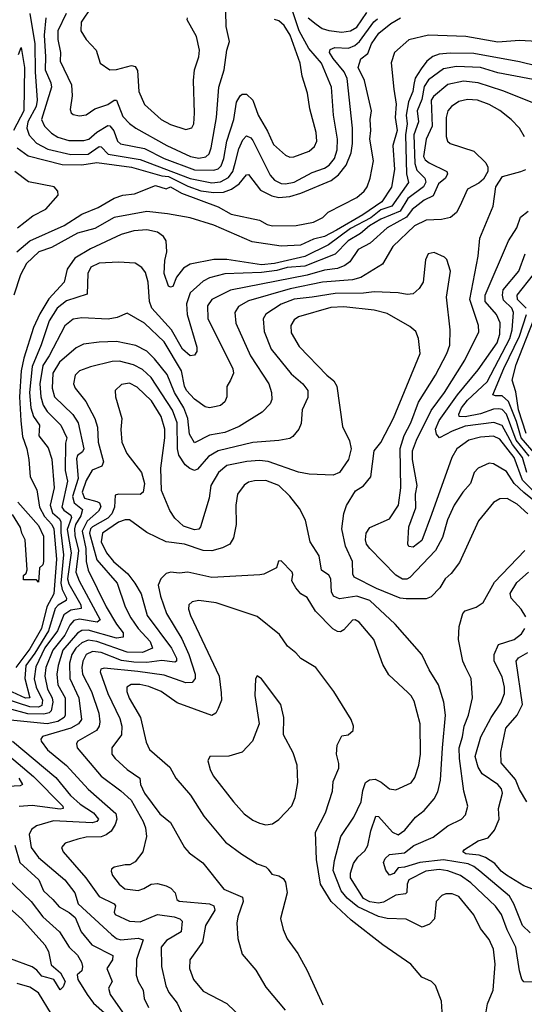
# Model space of a CAD drawing. Extents: x 1246169 to 1426871, y 660025 to 763458.
# Tile 90 of 256: x 1298268 to 1300598, y 693760 to 698306. Entities that reach past the tile are written whole.
import ezdxf

# ---------------------------------------------------------------- set-up
doc = ezdxf.new("R2010")
doc.units = 0

msp = doc.modelspace()

# ---------------------------------------------------------------- linework, layer by layer
at = {"layer": '0CON20XD'}
for points in [[(1298482.5, 698335), (1298444, 698255), (1298444.3, 698215), (1298456.2, 698155), (1298454.3, 698115), (1298506.8, 698005), (1298510.4, 697955), (1298501.3, 697891.3), (1298505.6, 697875.6), (1298515, 697869.2), (1298545, 697862.2), (1298575, 697867.3), (1298615, 697895.4), (1298675, 697914.3), (1298705, 697934.1), (1298715, 697934.5), (1298745, 697859.6), (1298775, 697826.7), (1298805, 697805.3), (1298947.7, 697725), (1299057.5, 697675), (1299095, 697666.7), (1299127.5, 697672.5), (1299142.6, 697687.4), (1299151.7, 697715), (1299176.9, 697855), (1299186.9, 697995), (1299212.8, 698075), (1299224.6, 698165), (1299237.1, 698205), (1299221.1, 698275), (1299219, 698415)], [(1298314.3, 698334.3), (1298337.4, 698195), (1298338.9, 698065), (1298349.6, 697935), (1298343.8, 697905), (1298306.2, 697835), (1298300.6, 697805), (1298312.6, 697772.6), (1298346.2, 697736.2), (1298398.5, 697708.5), (1298505, 697684.4), (1298585, 697686), (1298635, 697720.4), (1298645, 697720), (1298677.1, 697685), (1298825, 697660.4), (1299055, 697573.2), (1299155, 697552.8), (1299195, 697558.4), (1299232.5, 697577.5), (1299252.8, 697605), (1299263.1, 697643.1), (1299280.2, 697709.8), (1299298.7, 697751.3), (1299315, 697769.6), (1299335, 697761.5), (1299345, 697748.5), (1299425, 697588.9), (1299445.2, 697565.2), (1299475, 697550.7), (1299495, 697548.1), (1299535, 697556.4), (1299619, 697601), (1299675, 697620.2), (1299697.3, 697635), (1299721.7, 697665), (1299733.9, 697705), (1299735.7, 697754.3), (1299717.6, 697865), (1299708, 697995), (1299661.1, 698105), (1299603.6, 698173.6), (1299558.3, 698255), (1299523.8, 698356.2)], [(1298599.1, 698365), (1298552.3, 698295), (1298550, 698255), (1298574.6, 698214.6), (1298620.8, 698165), (1298640, 698105), (1298685, 698074.3), (1298715, 698075.7), (1298785, 698094.4), (1298800.9, 698090.9), (1298812.1, 698072.1), (1298818.8, 697975), (1298844.5, 697915), (1298921.1, 697845), (1298965, 697822.2), (1299035, 697799.6), (1299063.1, 697806.9), (1299072.3, 697825), (1299075.9, 697875), (1299070, 698025), (1299074.6, 698075), (1299094.6, 698135), (1299098.2, 698165), (1299085, 698228), (1299041.2, 698305), (1299043.3, 698315)], [(1299600, 698315), (1299636.6, 698285), (1299665, 698266), (1299695, 698256.7), (1299755, 698248.6), (1299795, 698254.4), (1299825, 698272.5), (1299870.3, 698339.7)], [(1298255.3, 697235), (1298314.7, 697285), (1298474.2, 697355.8), (1298555, 697408.4), (1298630.2, 697439.8), (1298705, 697481.7), (1298745, 697495.4), (1298797.9, 697502.1), (1298895, 697540.4), (1298944.7, 697525.3), (1298965, 697534.4), (1299014.8, 697504.8), (1299185, 697441.6), (1299245, 697407.7), (1299375, 697380.2), (1299411.1, 697361.1), (1299435, 697354), (1299545, 697356.1), (1299625, 697372), (1299667, 697393), (1299692, 697418), (1299825, 697485.7), (1299858, 697515), (1299872.1, 697535), (1299886.5, 697575), (1299901.9, 697655), (1299884.8, 697755), (1299890, 697795), (1299886.1, 697845), (1299892.7, 697885), (1299860.2, 698025), (1299830.8, 698085), (1299842.9, 698125), (1299875, 698150.7), (1299892.9, 698195), (1299926, 698244), (1299981, 698289), (1300026.8, 698315)], [(1298255.8, 697715), (1298307.3, 697677.3), (1298465, 697637.9), (1298555, 697635.8), (1298625, 697647.6), (1298784.9, 697625.1), (1298925, 697584.9), (1298955, 697581.6), (1299045, 697537.2), (1299105, 697516.8), (1299165, 697509), (1299209.3, 697510.7), (1299246.5, 697523.5), (1299281.3, 697548.7), (1299315, 697589.6), (1299325, 697590.9), (1299379.3, 697519.3), (1299432.7, 697492.7), (1299465, 697486), (1299515, 697490.1), (1299565.4, 697504.6), (1299706, 697564), (1299740.4, 697589.6), (1299775.2, 697635), (1299799, 697691), (1299804.9, 697735), (1299803.9, 697805), (1299780.2, 698035), (1299766.5, 698065), (1299715, 698126.7), (1299698.5, 698155), (1299700.8, 698169.2), (1299722.8, 698177.2), (1299786.2, 698175), (1299815, 698186.5), (1299837.1, 698205), (1299903.8, 698296.2), (1299920.2, 698309.8)], [(1298388.8, 698315), (1298380.8, 698235), (1298387, 698135), (1298386.1, 698075), (1298412.2, 698015), (1298414.8, 697995), (1298368.5, 697845), (1298382.4, 697815), (1298415, 697781.6), (1298445, 697763.2), (1298495, 697749), (1298565, 697748.4), (1298588, 697755), (1298625, 697787.3), (1298675, 697818.2), (1298685, 697816.7), (1298702.9, 697792.9), (1298719.2, 697745), (1298733.1, 697733.1), (1298845, 697711.1), (1298935, 697665.1), (1299075, 697612.5), (1299165, 697611.9), (1299185, 697618.1), (1299198.5, 697631.5), (1299210.6, 697665), (1299224.5, 697745), (1299256.8, 697845), (1299269.3, 697925), (1299285.5, 697955), (1299295, 697961.8), (1299315, 697962.3), (1299344.1, 697935), (1299369.5, 697865), (1299412.2, 697792.2), (1299439.7, 697729.7), (1299495, 697680.9), (1299515, 697672.3), (1299533.7, 697673.7), (1299605, 697699.2), (1299628.7, 697721.3), (1299639.6, 697745), (1299637.1, 697785), (1299606.9, 697895), (1299596.4, 697966.4), (1299572.1, 698045), (1299563.2, 698105), (1299517.5, 698235), (1299489.1, 698279.1), (1299465, 698300.5), (1299445, 698307.9)], [(1300655, 698205.9), (1300575, 698210.8), (1300475, 698202.6), (1300328.4, 698228.4), (1300155, 698234.1), (1300065, 698213.1), (1299998.9, 698155), (1299983.6, 698106.4), (1299995.7, 697985.7), (1300006.9, 697916.9), (1300001.7, 697855), (1300011.6, 697795), (1299991.5, 697725), (1299999.3, 697615), (1299985, 697532.9), (1299939.3, 697465), (1299852.7, 697405), (1299731.1, 697335), (1299674.7, 697305), (1299625, 697293), (1299565, 697265.9), (1299475, 697260.7), (1299341, 697281), (1299165, 697358.1), (1299055, 697390.9), (1298950.1, 697409.9), (1298855, 697421.1), (1298705, 697393.7), (1298615, 697341.9), (1298535, 697321.1), (1298414.3, 697255), (1298356.2, 697233.8), (1298299.2, 697180.8), (1298271.5, 697128.5), (1298241.2, 697035)], [(1298261.9, 698145), (1298275, 698177.5), (1298290.6, 698085), (1298286.7, 697885), (1298240.1, 697795)], [(1300745, 698069.6), (1300575, 698111.8), (1300365, 698149.5), (1300255, 698151.7), (1300205, 698146.8), (1300175, 698136.2), (1300148, 698115), (1300121.2, 698078.8), (1300094.1, 698035.9), (1300087.1, 698007.1), (1300083.1, 697975), (1300062.7, 697927.3), (1300052, 697865), (1300056.7, 697825), (1300049.6, 697775), (1300054.4, 697595), (1300062.7, 697555), (1299986.7, 697445), (1299935, 697427.8), (1299889.1, 697390.9), (1299795, 697342.4), (1299693.1, 697266.9), (1299585, 697213.5), (1299445, 697180.3), (1299385, 697173.9), (1299225, 697198.8), (1299165, 697199.4), (1299055, 697177.8), (1299025, 697158.8), (1298992.7, 697117.3), (1298975.4, 697075), (1298965, 697070.6), (1298955, 697075.6), (1298934.4, 697135), (1298938.1, 697195), (1298947.9, 697235), (1298944.1, 697285), (1298932.5, 697305), (1298904.8, 697324.8), (1298855, 697336.6), (1298795, 697330.7), (1298736.7, 697315), (1298595, 697248.2), (1298523.3, 697205), (1298487.1, 697155), (1298472.8, 697095), (1298402.4, 697017.6), (1298361.3, 696948.7), (1298332.3, 696885), (1298286.9, 696743.1), (1298275.6, 696685), (1298266.7, 696565), (1298273.7, 696455), (1298281.6, 696381.6), (1298301.4, 696325), (1298310.5, 696275), (1298315.8, 696195), (1298347.8, 696135), (1298360, 696055), (1298382.6, 696012.6), (1298416.7, 695975), (1298425.3, 695955), (1298438.8, 695815), (1298425.1, 695654.9), (1298394.2, 695595), (1298368.7, 695495), (1298315, 695401.5), (1298250.1, 695315)], [(1300695, 698019.1), (1300475, 698060.2), (1300395.1, 698085.1), (1300285, 698090.4), (1300225, 698079), (1300155, 698029.2), (1300135, 697998.5), (1300125, 697937.7), (1300103.6, 697885), (1300109, 697835), (1300088.2, 697775), (1300092.2, 697642.2), (1300102.2, 697612.2), (1300138.4, 697575), (1300143.3, 697556.7), (1300132.4, 697535), (1300060, 697480), (1300025, 697422.1), (1299935, 697385.6), (1299883.5, 697355), (1299841.6, 697318.4), (1299784.8, 697285), (1299725, 697223.8), (1299585, 697169), (1299502.5, 697162.5), (1299455, 697148.3), (1299385, 697138.4), (1299215, 697132.8), (1299145.2, 697114.8), (1299115, 697099.7), (1299055.9, 697045), (1299037.6, 696995), (1299041.3, 696945), (1299086.1, 696795), (1299086.1, 696773.9), (1299075, 696757.1), (1299055, 696753.8), (1299020.5, 696785), (1298969.4, 696875), (1298877.6, 696975), (1298868.2, 697005), (1298861.4, 697095), (1298848.9, 697138.9), (1298832.7, 697162.7), (1298801.5, 697181.5), (1298725, 697186.7), (1298635, 697182.1), (1298596, 697164), (1298582, 697135), (1298580.2, 697039.8), (1298485, 697009), (1298441.5, 696975), (1298405, 696915.4), (1298367.8, 696805), (1298325.8, 696705), (1298314.2, 696585), (1298319.9, 696515), (1298332.5, 696475), (1298359.6, 696435), (1298356.6, 696385), (1298400.3, 696330.3), (1298416.5, 696276.5), (1298427.3, 696145), (1298408.6, 696065), (1298419.2, 696029.2), (1298451.9, 696001.9), (1298458.6, 695988.6), (1298458, 695938), (1298470.3, 695835), (1298457.7, 695705), (1298464.2, 695675), (1298484.2, 695635), (1298483.1, 695625), (1298446.2, 695603.8), (1298431.7, 695588.3), (1298400.7, 695485), (1298338.3, 695381.7), (1298296.6, 695325), (1298291.2, 695265), (1298314.5, 695175), (1298295, 695173.8), (1298215, 695210.4)], [(1300695, 697898.9), (1300498.5, 697978.5), (1300385, 698015.2), (1300317.4, 698022.6), (1300245, 698007.5), (1300177.9, 697952.1), (1300167.1, 697935), (1300172.1, 697815), (1300144.2, 697755), (1300133, 697675), (1300139.9, 697659.9), (1300158, 697645), (1300240.5, 697605), (1300243.1, 697595), (1300234.1, 697575), (1300201.5, 697548.5), (1300177.6, 697492.4), (1300135, 697472.5), (1300080.2, 697429.8), (1300054.4, 697395), (1299965, 697344.8), (1299886.2, 697273.8), (1299831.4, 697245), (1299792.2, 697187.8), (1299769, 697171), (1299735, 697157.9), (1299675, 697149.9), (1299595, 697126.7), (1299241.8, 697058.2), (1299154.6, 697015), (1299135.2, 696984.8), (1299137.1, 696927.1), (1299251.8, 696695), (1299254.5, 696675), (1299241.7, 696641.7), (1299225, 696612.5), (1299224.2, 696565), (1299215, 696541.2), (1299195, 696525.8), (1299175, 696520), (1299145, 696514.5), (1299125, 696518.9), (1299075, 696553.9), (1299038.3, 696595), (1299028.5, 696615), (1299015.5, 696685), (1298935, 696818.9), (1298845, 696905.9), (1298765, 696952), (1298718.1, 696931.9), (1298677, 696923), (1298555, 696930.3), (1298515, 696924), (1298476.5, 696893.5), (1298404.9, 696755), (1298375, 696709.7), (1298361.1, 696625), (1298365.1, 696565.1), (1298376.5, 696526.5), (1298395, 696496.7), (1298457.8, 696435), (1298486, 696375), (1298479.1, 696350.9), (1298478, 696225), (1298488.2, 696175), (1298463.3, 696055), (1298471.2, 696041.2), (1298505, 696018.6), (1298507.6, 696007.6), (1298487, 695953), (1298505.6, 695845), (1298489.3, 695725), (1298495, 695702.4), (1298550.1, 695605), (1298552.4, 695587.6), (1298505, 695580.7), (1298472, 695558), (1298442.2, 695485), (1298385, 695405.5), (1298342.1, 695317.9), (1298335, 695262.9), (1298344.9, 695224.9), (1298374, 695165), (1298370.4, 695139.6), (1298355, 695132.3), (1298315, 695134.4), (1298205, 695169.8)], [(1300599.1, 697765), (1300575.4, 697805), (1300537.3, 697845), (1300485, 697887.2), (1300435, 697915.2), (1300381.2, 697935), (1300335, 697937.1), (1300295, 697927.8), (1300261.5, 697905), (1300245.2, 697884.8), (1300237.7, 697855), (1300237.6, 697767.6), (1300243.6, 697745), (1300255, 697734.6), (1300365, 697698.9), (1300420, 697645), (1300430, 697625), (1300430, 697605), (1300409.7, 697570.3), (1300388, 697552), (1300335, 697524), (1300300, 697445), (1300284.1, 697415.9), (1300257.6, 697392.4), (1300216.1, 697383.9), (1300145, 697381), (1300090.8, 697355), (1299991.1, 697258.9), (1299942.4, 697177.6), (1299843.8, 697116.2), (1299805, 697105.2), (1299666.3, 697093.7), (1299516.8, 697063.2), (1299325, 697008.1), (1299278.1, 696981.9), (1299261.8, 696955), (1299266.6, 696905), (1299333.9, 696755), (1299418.4, 696625), (1299431.2, 696585), (1299432.1, 696552.1), (1299425, 696533.1), (1299387.8, 696495), (1299282, 696428), (1299215, 696400.6), (1299145, 696387.3), (1299075, 696352.5), (1299052.8, 696392.8), (1299044, 696465), (1299026.5, 696515), (1298982.3, 696585), (1298948.7, 696668.7), (1298890.7, 696740.7), (1298855, 696775.3), (1298805, 696802.3), (1298715, 696820), (1298635, 696818), (1298562.2, 696807.8), (1298528.2, 696791.8), (1298451.6, 696725), (1298421.1, 696675), (1298418.6, 696605), (1298429.1, 696565), (1298513.4, 696483.4), (1298538.3, 696445)], [(1298258.4, 697345), (1298328.7, 697401.3), (1298388.7, 697431.3), (1298445.4, 697495.4), (1298444.6, 697515), (1298427.8, 697535), (1298308.2, 697558.2), (1298245, 697606)], [(1300635, 696134.9), (1300589.6, 696179.6), (1300550.4, 696285), (1300485, 696370), (1300455, 696383), (1300395, 696379.4), (1300342.2, 696365), (1300286.4, 696325), (1300263.3, 696285), (1300168.9, 696021.1), (1300125, 695901.8), (1300085, 695870.9), (1300065, 695874.2), (1300060, 695885), (1300064.4, 695965), (1300097, 696053), (1300094.8, 696115), (1300103.3, 696155), (1300081.4, 696275), (1300082.4, 696315), (1300099.7, 696365), (1300167.3, 696502.7), (1300228.7, 696585), (1300322.7, 696735), (1300387.5, 696865), (1300386.7, 696895), (1300347, 697015), (1300385.3, 697215), (1300393.1, 697296.9), (1300453.3, 697445), (1300466, 697534), (1300497.7, 697582.3), (1300582.5, 697605), (1300605, 697614)], [(1300608.8, 696215), (1300589.8, 696285), (1300542.6, 696345), (1300521.5, 696385), (1300495, 696432.9), (1300457.1, 696447.1), (1300325, 696429), (1300265, 696407.2), (1300205.7, 696375.7), (1300192.1, 696392.1), (1300187.1, 696415), (1300204.9, 696455.1), (1300289.2, 696575), (1300385, 696690), (1300472.5, 696815), (1300485.6, 696855), (1300486.2, 696906.2), (1300469.8, 696945), (1300416.7, 697005), (1300416.7, 697035), (1300524.1, 697285), (1300563.5, 697345), (1300580.8, 697395), (1300615, 697422.5)], [(1300717.3, 696025), (1300595, 696123.6), (1300551.6, 696165), (1300515, 696220.4), (1300455.7, 696255.7), (1300435, 696258.6), (1300384.4, 696235), (1300367.1, 696215), (1300348.8, 696165), (1300313.4, 696125), (1300274.5, 696065.5), (1300243.4, 695996.6), (1300219.7, 695915), (1300187.4, 695855), (1300069.6, 695730.4), (1300055, 695722.5), (1300035, 695723.8), (1300005, 695741), (1299885.3, 695865), (1299869.3, 695885), (1299865.4, 695905), (1299868.5, 695935), (1299885, 695962.5), (1299975, 696002.5), (1300016.7, 696065), (1300027.7, 696145), (1300025, 696325.8), (1300043.8, 696386.2), (1300074, 696445), (1300109.6, 696540.4), (1300187.7, 696665), (1300240.2, 696765), (1300254, 696804), (1300255.9, 696875), (1300237.9, 697025), (1300257.7, 697145), (1300239.7, 697199.7), (1300229.7, 697209.7), (1300181.3, 697231.3), (1300154.3, 697225), (1300142, 697198), (1300131.4, 697095), (1300112.2, 697065), (1300085, 697040.9), (1300057.6, 697037.6), (1300015, 697045.4), (1299905, 697049.6), (1299855, 697042.9), (1299725, 697041.4), (1299618, 697025), (1299535, 697016.7), (1299475, 696993.4), (1299405, 696946.2), (1299392.8, 696925), (1299396.6, 696866.6), (1299428.8, 696785), (1299521.3, 696671.3), (1299575.4, 696625), (1299599.1, 696595), (1299597.9, 696562.1), (1299572.5, 696505), (1299568.3, 696441.7), (1299556.2, 696415), (1299528.6, 696381.4), (1299515, 696372.3), (1299465, 696363.4), (1299345, 696354.8), (1299185, 696315.6), (1299140.3, 696289.7), (1299088.9, 696231.1), (1299074.8, 696225.2), (1299053.5, 696233.5), (1299031.5, 696251.5), (1299003.5, 696295), (1298996.5, 696325), (1298994.5, 696445), (1298972.9, 696502.9), (1298875.2, 696655), (1298835, 696691.2), (1298793.2, 696713.2), (1298729, 696729), (1298695, 696728.9), (1298595, 696703.5), (1298545, 696684.6), (1298523.6, 696665), (1298516.7, 696625), (1298524.5, 696605), (1298573.6, 696543.6), (1298615.8, 696465), (1298627.6, 696425), (1298630, 696355), (1298655.2, 696265), (1298647.3, 696245), (1298603, 696227), (1298575, 696179.5), (1298556, 696125), (1298566.6, 696096.6), (1298625, 696082.2), (1298636.5, 696075), (1298642.7, 696057.3), (1298632.4, 696037.6), (1298579.1, 695990.9), (1298556.1, 695945), (1298573.3, 695865), (1298574.3, 695804.3), (1298583.7, 695765), (1298668.1, 695595), (1298715, 695515.3), (1298746.1, 695475), (1298745.3, 695455), (1298715, 695450.4), (1298585, 695487.4), (1298555, 695485.5), (1298535.3, 695474.7), (1298467.2, 695395), (1298445.1, 695325), (1298440.4, 695285), (1298444.9, 695235), (1298478.5, 695175), (1298478.5, 695095), (1298473.9, 695085), (1298443.5, 695066.5), (1298394.7, 695055.3), (1298225, 695073)], [(1300620.4, 696290.4), (1300560, 696365), (1300515, 696484.8), (1300496.1, 696506.1), (1300480.2, 696510.2), (1300455, 696508.8), (1300395, 696485.8), (1300325, 696472.9), (1300296.5, 696475), (1300295.2, 696485), (1300308.6, 696515), (1300335, 696550.4), (1300427, 696635), (1300531.5, 696835), (1300541.9, 696875), (1300547.9, 696955), (1300539.5, 696975), (1300501.9, 697011.9), (1300496.8, 697035), (1300500.9, 697059.1), (1300573.2, 697145), (1300602.2, 697225)], [(1300606.8, 696975), (1300565.8, 697015), (1300564.5, 697035), (1300639.6, 697130.4)], [(1300613.6, 696025), (1300565, 696069.8), (1300518, 696095), (1300485, 696093.8), (1300455, 696077.3), (1300387.1, 695992.9), (1300299.4, 695800.6), (1300260.9, 695749.1), (1300231.9, 695725), (1300207.3, 695682.7), (1300167.8, 695642.2), (1300145, 695632.5), (1300052, 695632), (1300025, 695635.3), (1299915, 695680), (1299812.7, 695732.7), (1299806.7, 695746.7), (1299804.7, 695805), (1299772.5, 695875), (1299755.3, 695955), (1299765, 696026.7), (1299776.5, 696063.5), (1299819.1, 696130.9), (1299855.5, 696154.5), (1299888.8, 696195), (1299904.2, 696315), (1299935, 696354.2), (1299994, 696466), (1300116.4, 696765), (1300110, 696835), (1300096.3, 696866.3), (1300070.1, 696890.1), (1299965, 696949.3), (1299905, 696965.8), (1299765, 696979.8), (1299705, 696977.5), (1299555, 696934), (1299535, 696920), (1299520.7, 696895), (1299520.9, 696860.9), (1299557.7, 696797.7), (1299685.5, 696665), (1299718.7, 696638.7), (1299732.7, 696615), (1299758, 696428), (1299791.4, 696361.4), (1299798.5, 696325), (1299786.2, 696275), (1299745, 696216.2), (1299715, 696202.9), (1299605, 696207.5), (1299555, 696217.5), (1299415, 696266.1), (1299375, 696270.9), (1299316.6, 696266.6), (1299225, 696248.6), (1299186.1, 696215), (1299151.2, 696155), (1299143.3, 696096.7), (1299102.4, 695965), (1299095, 695954.2), (1299075, 695950.5), (1299025, 695968.2), (1298984.3, 696005), (1298960.9, 696040.9), (1298922.8, 696132.8), (1298919.4, 696235), (1298938.4, 696375), (1298938.1, 696415), (1298921.3, 696475), (1298876.1, 696546.1), (1298810.1, 696610.1), (1298775, 696627.5), (1298737.8, 696622.2), (1298708.8, 696595), (1298710, 696565), (1298739.5, 696465), (1298735.4, 696414.6), (1298740, 696355), (1298763.1, 696303.1), (1298830.5, 696215), (1298844.3, 696165), (1298838.1, 696125), (1298825, 696113.5), (1298724.6, 696115.4), (1298709.1, 696110.9), (1298706, 696055), (1298694.2, 696025), (1298675, 696004.6), (1298604, 695965), (1298594.9, 695955), (1298590.9, 695935), (1298625, 695812.8), (1298718.2, 695705), (1298755.5, 695595.5), (1298781, 695545), (1298815.6, 695495), (1298871, 695435), (1298880.8, 695405), (1298835, 695384.9), (1298765, 695386.8), (1298625, 695436), (1298585, 695441.1), (1298555, 695429.9), (1298527.3, 695405), (1298508.9, 695375), (1298498.6, 695335), (1298500.3, 695265), (1298541.4, 695175), (1298553.6, 695075), (1298538.9, 695055), (1298504.1, 695035.9), (1298373.5, 694996.5), (1298365.5, 694985), (1298366.9, 694975), (1298395.9, 694935), (1298485, 694862.6), (1298584.4, 694754.4), (1298711.6, 694641.6), (1298716.9, 694615), (1298709.6, 694590.4), (1298690.1, 694559.9), (1298667.7, 694542.3), (1298645, 694534.3), (1298575, 694531.9), (1298537.2, 694522.8), (1298477.5, 694505), (1298461.6, 694485), (1298468.8, 694465), (1298574.2, 694345), (1298635, 694258.3), (1298705, 694224.4), (1298710.8, 694215), (1298704.6, 694185.4), (1298709.6, 694175), (1298775, 694144.8), (1298825, 694140.8), (1298905, 694175.1), (1298980.8, 694165), (1299008.1, 694155), (1299017.8, 694145), (1299014.3, 694095), (1298945.4, 694055), (1298920.6, 694025), (1298923.1, 693935), (1298942.5, 693845), (1298956.7, 693815), (1298994.6, 693765), (1299015, 693722.1)], [(1300652.2, 696295), (1300583.6, 696375), (1300561.7, 696451.7), (1300525, 696544.1), (1300495, 696569.5), (1300465, 696569.1), (1300453.2, 696575), (1300503.8, 696696.2), (1300576.2, 696845), (1300608, 696945)], [(1300606, 696395), (1300570.8, 696505), (1300558.5, 696588.5), (1300542, 696642), (1300560.2, 696715), (1300639.3, 696915)], [(1298538.3, 696445), (1298564.4, 696325), (1298558.8, 696311.2), (1298535.8, 696294.2), (1298530.6, 696279.4), (1298537.9, 696187.9), (1298511.2, 696105), (1298519.7, 696075), (1298558.7, 696045), (1298551.1, 696015), (1298526.1, 695975), (1298521.4, 695955), (1298522.2, 695925), (1298539.7, 695855), (1298527, 695755), (1298542.1, 695715), (1298640.4, 695535), (1298625.1, 695524.9), (1298545, 695539.3), (1298517.4, 695532.6), (1298499.2, 695510.8), (1298476.5, 695465), (1298420.7, 695395), (1298389.5, 695315), (1298383.8, 695275), (1298397.1, 695215), (1298418.8, 695175), (1298421.9, 695155), (1298413.4, 695115), (1298403.8, 695106.2), (1298379.3, 695099.3), (1298305, 695101.7), (1298215, 695125.9)], [(1300635, 693862.9), (1300595, 693864.3), (1300586.2, 693876.2), (1300576.1, 693915), (1300558.4, 694025), (1300518, 694105), (1300491.9, 694175), (1300465, 694214), (1300351.5, 694321.5), (1300302.5, 694355), (1300245, 694377.2), (1300205, 694382.8), (1300142.5, 694375), (1300064.6, 694335), (1300056.3, 694315), (1300055, 694276.7), (1300049.1, 694270.9), (1300005, 694264.7), (1299948, 694232), (1299925, 694227.6), (1299885, 694234), (1299855, 694249.2), (1299795.3, 694345), (1299794.8, 694365.2), (1299809.5, 694410.5), (1299829.6, 694440.4), (1299861.6, 694468.4), (1299875, 694492.9), (1299888.9, 694561.1), (1299911.6, 694628.4), (1299925, 694628.2), (1299988.9, 694555), (1300015, 694542.8), (1300046.1, 694563.9), (1300095.4, 694625), (1300135.2, 694654.8), (1300181.1, 694708.9), (1300198.1, 694741.9), (1300210.5, 694795), (1300220.7, 694945), (1300233.3, 695095), (1300225.8, 695155.8), (1300201.3, 695235), (1300158.8, 695305), (1300125.3, 695375.3), (1300002.1, 695515), (1299885.3, 695625), (1299825, 695644.4), (1299745, 695633), (1299717.5, 695645), (1299708, 695665), (1299704.8, 695724.8), (1299695, 695741.9), (1299660.9, 695765), (1299651.1, 695831.1), (1299609.5, 695895), (1299587.4, 695995), (1299559.5, 696049.5), (1299515, 696107.1), (1299464.6, 696155), (1299405, 696178.8), (1299352.5, 696177.5), (1299325, 696170.4), (1299305, 696157.1), (1299273.6, 696115), (1299266.2, 696065), (1299268, 695975), (1299255.3, 695914.7), (1299238.9, 695885), (1299205, 695867.5), (1299155, 695854.6), (1299114.6, 695855.4), (1299028.8, 695885), (1298945, 695895.5), (1298855, 695939.2), (1298775, 695996.9), (1298755, 695996.7), (1298725, 695985.9), (1298650.2, 695935), (1298644.3, 695895), (1298668.9, 695845), (1298700.5, 695805), (1298767.1, 695747.1), (1298799.4, 695705), (1298828.4, 695655), (1298857.4, 695555), (1298969.2, 695405), (1298991.9, 695358.1), (1298992.1, 695345), (1298985, 695339.7), (1298925, 695347), (1298855, 695338.7), (1298795, 695340), (1298738.1, 695348.1), (1298645, 695384.9), (1298605, 695389.9), (1298575, 695375.7), (1298559.8, 695345), (1298554.8, 695315), (1298557.9, 695285), (1298599.2, 695205), (1298633, 695105), (1298638.3, 695065), (1298635.2, 695044.8), (1298623.3, 695025), (1298536.2, 694975), (1298530.8, 694965), (1298533.9, 694945), (1298645, 694814), (1298735.8, 694745.8), (1298782.7, 694702.7), (1298837.9, 694605), (1298848.9, 694575), (1298853.9, 694535), (1298836.1, 694463.9), (1298801.5, 694418.5), (1298776.4, 694403.6), (1298754.4, 694404.4), (1298705, 694394.2), (1298692, 694385), (1298690, 694375), (1298697.1, 694355), (1298727.1, 694315), (1298753.3, 694293.3), (1298815, 694286.5), (1298842, 694295), (1298875, 694315.8), (1298905, 694318.1), (1298945, 694308.1), (1298966, 694296), (1298985.6, 694275), (1298994.3, 694245), (1299005, 694236.7), (1299144.8, 694224.8), (1299164.6, 694215), (1299169.6, 694195), (1299125.8, 694125), (1299112.1, 694047.9), (1299054.3, 693965), (1299052.2, 693925), (1299071.1, 693875), (1299115, 693821.4), (1299225, 693764.5), (1299296.7, 693695)], [(1298259.1, 696079.1), (1298355, 695971.2), (1298378.1, 695921.9), (1298377.5, 695805), (1298375, 695790), (1298360, 695775), (1298355, 695710), (1298345, 695720), (1298285, 695720), (1298285, 695740), (1298298.3, 695751.7), (1298303, 695767), (1298294.2, 695904.2), (1298278, 695935), (1298272.1, 695962.1), (1298235, 696021.2)], [(1300625, 694089.7), (1300589.5, 694125), (1300550.2, 694225), (1300529.8, 694259.8), (1300392, 694375), (1300365, 694396.6), (1300338.3, 694408.3), (1300225, 694426.8), (1300115, 694414.6), (1300045, 694393.1), (1300015, 694390.1), (1299995, 694364), (1299975, 694357.1), (1299959, 694379), (1299947.6, 694415), (1299955.8, 694434.2), (1299975, 694452.8), (1300045, 694460.4), (1300087.1, 694492.9), (1300177.7, 694532.3), (1300245, 694583.9), (1300307.5, 694615), (1300326.4, 694635), (1300336.4, 694675), (1300319.4, 694745), (1300298.2, 694895), (1300297.7, 694945), (1300313.1, 694995), (1300320.2, 695045), (1300339.6, 695095), (1300359.3, 695175), (1300352.3, 695265), (1300326.9, 695316.9), (1300314.6, 695345), (1300294, 695445), (1300296.7, 695505), (1300314.2, 695565), (1300325, 695577.5), (1300375, 695594.4), (1300407.5, 695615), (1300460, 695710), (1300600.8, 695855)], [(1300421.1, 693725), (1300427.6, 693762.4), (1300454.6, 693825.4), (1300463.6, 693945), (1300455.3, 694015), (1300435, 694059.2), (1300395, 694110.8), (1300365, 694173.3), (1300295, 694257.5), (1300265, 694271.2), (1300235, 694270.5), (1300216.9, 694263.1), (1300190.6, 694235), (1300182.7, 694155), (1300159.6, 694130.4), (1300126.5, 694116.5), (1300053, 694153), (1299965, 694157.3), (1299925, 694166), (1299830, 694210), (1299780.7, 694250.7), (1299752.7, 694285), (1299715, 694377.5), (1299721.2, 694425), (1299750.3, 694535), (1299810.9, 694625), (1299844.6, 694695), (1299851.7, 694748.3), (1299865.3, 694785), (1299883, 694797), (1299909.5, 694799.5), (1299936.6, 694786.6), (1299975, 694754.6), (1300005, 694750), (1300075, 694782.2), (1300091.9, 694808.1), (1300110.8, 694865), (1300118.9, 694915), (1300117.3, 695055), (1300089.4, 695159.4), (1300075.7, 695185), (1300059.8, 695199.8), (1299971.9, 695281.9), (1299945, 695330), (1299903.8, 695445), (1299835, 695524.3), (1299816.7, 695535), (1299805, 695534.4), (1299765, 695489.1), (1299749.9, 695480.1), (1299735, 695481.3), (1299714, 695494), (1299633.1, 695575), (1299595, 695638.9), (1299566.1, 695656.1), (1299543.4, 695683.4), (1299524.2, 695715), (1299529.4, 695745), (1299525.4, 695755), (1299475, 695808), (1299463.3, 695806.7), (1299453.3, 695775), (1299395, 695745.8), (1299376.6, 695743.4), (1299155, 695730.7), (1299045, 695755.3), (1299005, 695750.5), (1298965.4, 695755.4), (1298945, 695748.9), (1298919.6, 695725), (1298907.5, 695695), (1298917.6, 695645), (1298945.8, 695565), (1299017.4, 695447.4), (1299049.8, 695375), (1299078.7, 695285), (1299078.5, 695265), (1299065, 695245.7), (1299035, 695244.8), (1298935, 695280.6), (1298813.8, 695296.2), (1298658, 695312), (1298642.4, 695307.6), (1298640, 695295), (1298675.6, 695195), (1298730.4, 695080.4), (1298739.8, 695045), (1298738.2, 695005), (1298693.5, 694945), (1298693.8, 694915), (1298708.2, 694895), (1298764.8, 694844.8), (1298822.5, 694805), (1298825.8, 694775), (1298845, 694734.5), (1298915, 694640), (1298965, 694600.5)], [(1300605, 695549.2), (1300583.8, 695585), (1300537.1, 695635), (1300532.4, 695657.6), (1300562.8, 695707.2), (1300617.8, 695755)], [(1300218.8, 693725), (1300215.8, 693775), (1300187.9, 693847.9), (1300170, 693865), (1300125, 693885.8), (1300074.3, 693945), (1299945, 694034.6), (1299799.1, 694149.1), (1299705.6, 694235.6), (1299656.6, 694315), (1299638.3, 694428.3), (1299634.1, 694555), (1299679.4, 694645), (1299712.7, 694745), (1299715, 694788.8), (1299740.9, 694850.9), (1299741.7, 694871.7), (1299730.6, 694915), (1299733.5, 694956.5), (1299755, 695000), (1299785, 695004.2), (1299808, 695025), (1299810, 695045), (1299799.2, 695075), (1299718.9, 695205), (1299635.8, 695315), (1299566.3, 695356.3), (1299543.6, 695383.6), (1299505, 695414.2), (1299467.1, 695467.1), (1299365, 695550.9), (1299175, 695613.3), (1299095, 695625.2), (1299065, 695618.1), (1299049.6, 695605), (1299047.3, 695585), (1299056.6, 695555), (1299188.5, 695275), (1299198.2, 695198.2), (1299199.1, 695165), (1299185, 695126.2), (1299174.2, 695105), (1299155, 695094.4), (1298995, 695152.4), (1298920.8, 695205), (1298865, 695228), (1298822.9, 695237.1), (1298783.1, 695236.9), (1298763.2, 695225), (1298762.4, 695205), (1298773.9, 695173.9), (1298825.8, 695085), (1298851.3, 694971.3), (1298867.4, 694937.4), (1298961.9, 694855), (1298988.6, 694805), (1299056.2, 694726.2), (1299118.4, 694628.4), (1299218.9, 694508.9), (1299293, 694453), (1299365, 694409.6), (1299404, 694395), (1299415, 694383.8), (1299431.9, 694361.9), (1299465, 694354), (1299485, 694341.2), (1299495.8, 694325), (1299502.5, 694275), (1299472.8, 694157.2), (1299485, 694106.2), (1299503.1, 694063.1), (1299551.5, 693995), (1299595.8, 693915.8), (1299668, 693758)], [(1300645, 694288.6), (1300595, 694307.5), (1300515, 694356), (1300490.4, 694375), (1300461.2, 694411.2), (1300418.7, 694438.7), (1300389, 694449), (1300327.5, 694455), (1300314.4, 694465), (1300321.5, 694475), (1300384.8, 694515.2), (1300431.1, 694528.9), (1300460, 694565), (1300481.1, 694615), (1300478.1, 694665), (1300496.5, 694735), (1300492.2, 694755), (1300475.4, 694775), (1300403.9, 694823.9), (1300384.3, 694855), (1300371.7, 694905), (1300397.5, 694995), (1300445.1, 695084.9), (1300489.9, 695150.1), (1300507.1, 695195), (1300506.9, 695225), (1300495, 695272), (1300458.8, 695345), (1300458.3, 695375), (1300478.9, 695421.1), (1300550.6, 695445), (1300585, 695471.2), (1300600.7, 695495)], [(1300609.2, 694695), (1300575, 694752.9), (1300557.9, 694797.9), (1300490.8, 694875), (1300490, 694925), (1300512.7, 695035), (1300564.3, 695095), (1300589.2, 695145), (1300559.5, 695345), (1300570.4, 695359.6), (1300614.7, 695385)], [(1299405, 694588.6), (1299435, 694592.9), (1299465, 694614.3), (1299525, 694677.5), (1299539.2, 694715), (1299552.9, 694785), (1299549.4, 694865), (1299531.2, 694921.2), (1299485.6, 695005), (1299487.9, 695085), (1299474.5, 695144.5), (1299385, 695263.3), (1299365, 695276.7), (1299357, 695263), (1299354.3, 695185.7), (1299374.3, 695055), (1299342.5, 694975), (1299295, 694924.3), (1299233.6, 694906.4), (1299145.8, 694904.2), (1299137.5, 694885), (1299147.3, 694845), (1299162.1, 694815), (1299255.8, 694695.8), (1299305, 694640.5), (1299345, 694610), (1299375, 694596), (1299405, 694588.6)], [(1298234.2, 694975), (1298435, 694807.9), (1298502.6, 694725), (1298547.9, 694685), (1298609, 694645), (1298632.4, 694615), (1298624.6, 694605), (1298602.1, 694597.9), (1298425, 694607.7), (1298345.6, 694585), (1298322.6, 694567.4), (1298312.2, 694545), (1298320.8, 694485), (1298355, 694438.2), (1298477, 694335), (1298522.4, 694275), (1298538.4, 694225), (1298692, 694082), (1298714.8, 694064.8), (1298735, 694058.7), (1298815.2, 694065.2), (1298838.8, 694058.8), (1298807.2, 693967.2), (1298805.4, 693895.4), (1298814.7, 693865), (1298838.8, 693825), (1298842.8, 693787.2), (1298863.2, 693745)], [(1298168.4, 694948.4), (1298331.9, 694811.9), (1298467.8, 694675), (1298469.4, 694665), (1298455, 694661.5), (1298325, 694679), (1298265.8, 694674.2)], [(1298263.8, 694805), (1298281.5, 694775), (1298270.7, 694769.3), (1298215, 694765.6)], [(1298965, 694600.5), (1299029.1, 694485), (1299050.2, 694460.2), (1299113.1, 694413.1), (1299211.3, 694291.3), (1299296.2, 694255), (1299299.2, 694235), (1299274.6, 694165), (1299270.4, 694135), (1299274.6, 694065), (1299295, 693992.5), (1299358.5, 693918.5), (1299405, 693840), (1299494.1, 693734.1)], [(1298245.8, 694495), (1298268.2, 694415), (1298356.7, 694335), (1298377.9, 694285), (1298421.6, 694245), (1298450.7, 694210.7), (1298495.9, 694185), (1298525, 694160.5), (1298552.7, 694095), (1298601.9, 694035), (1298698.2, 693985), (1298696.9, 693965), (1298670.3, 693925), (1298695.8, 693865), (1298678.1, 693835), (1298686.5, 693805), (1298763.6, 693693.6)], [(1298207.3, 694345), (1298321.3, 694235), (1298374.3, 694165), (1298452.7, 694095), (1298496.4, 694025), (1298535, 693987.1), (1298553.5, 693955), (1298557.8, 693935), (1298554.7, 693915.3), (1298534.2, 693895.8), (1298535.9, 693875), (1298579.3, 693805), (1298609, 693765), (1298660.3, 693720.3)], [(1298115, 694296), (1298277.1, 694155), (1298385, 694035.6), (1298400.4, 694005), (1298413, 693943), (1298456.1, 693905), (1298478.8, 693865), (1298469.6, 693840.4), (1298455, 693827.1), (1298425.6, 693875.6), (1298394, 693884), (1298369.9, 693889.9), (1298347.7, 693917.7), (1298325, 693933.5), (1298225, 693970.9)], [(1298415.1, 693715), (1298355, 693812.7), (1298315, 693839.2), (1298256.3, 693856.3)]]:
    msp.add_lwpolyline(points, dxfattribs=at)

doc.saveas('drawing.dxf')
